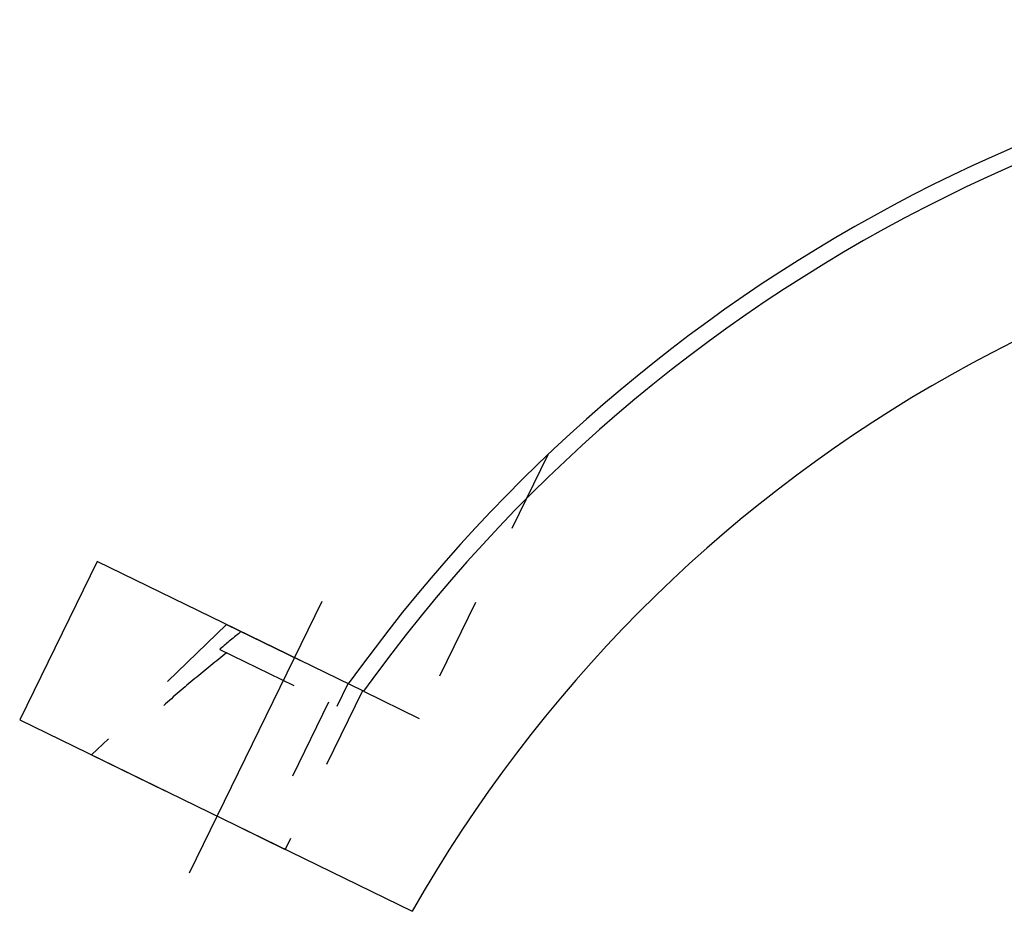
# Model space of a CAD drawing. Header units: millimetres. Extents: x 371 to 629, y 371 to 617.
# Tile 2 of 50: x 371 to 449, y 460 to 531. Entities that reach past the tile are written whole.
import ezdxf

# ---------------------------------------------------------------- set-up
doc = ezdxf.new("R2010")
doc.units = ezdxf.units.MM
doc.header["$LTSCALE"] = 65.185185
doc.linetypes.add('CENTER', pattern=[0.6, 0.375, -0.075, 0.075, -0.075])
doc.linetypes.add('HIDDEN', pattern=[0.2, 0.1, -0.1])
for name, color, linetype in [('FLAECHEN', 7, 'CONTINUOUS'), ('KOERPER', 7, 'CONTINUOUS'), ('KONST.EL_MIT_GEO', 7, 'CONTINUOUS')]:
    doc.layers.add(name, color=color, linetype=linetype)

msp = doc.modelspace()

# ---------------------------------------------------------------- linework, layer by layer
at = {"layer": 'FLAECHEN', "color": 8, "linetype": 'HIDDEN'}
for p, q in [((412.9, 496.238), (402.692, 475.309)), ((398.198, 477.5), (392.061, 464.917))]:
    msp.add_line(p, q, dxfattribs=at)
at = {"layer": 'FLAECHEN', "color": 7, "linetype": 'Continuous'}
for p, q in [((377.137, 487.773), (371, 475.189)), ((371, 475.189), (402.143, 460))]:
    msp.add_line(p, q, dxfattribs=at)
at = {"layer": 'FLAECHEN', "color": 2, "linetype": 'CENTER'}
msp.add_line((384.476, 463.053), (394.997, 484.625), dxfattribs=at)
at = {"layer": 'FLAECHEN', "color": 7, "linetype": 'Continuous'}
msp.add_arc((500, 404.5), 112.5, 29.55991, 150.44009, dxfattribs=at)
at = {"layer": 'KOERPER', "color": 8, "linetype": 'HIDDEN'}
for p, q in [((387.413, 482.761), (398.198, 477.5)), ((386.914, 480.827), (386.895, 480.788)), ((386.895, 480.788), (396.174, 476.262)), ((386.914, 480.827), (386.921, 480.775)), ((397.051, 478.06), (396.174, 476.262)), ((395.496, 476.593), (390.235, 465.808))]:
    msp.add_line(p, q, dxfattribs=at)
msp.add_arc((450.984, 405.761), 98.691, 129.23658, 130.48131, dxfattribs=at)
msp.add_open_spline([(387.433, 480.526), (386.575, 479.857), (384.89, 478.478), (382.416, 476.35), (379.972, 474.185), (378.358, 472.726), (377.553, 471.993)], degree=3, knots=[0, 0, 0, 0, 0.249992, 0.499993, 0.749996, 1, 1, 1, 1], dxfattribs=at)
at = {"layer": 'KONST.EL_MIT_GEO', "color": 7, "linetype": 'Continuous'}
msp.add_line((398.274, 477.464), (377.137, 487.773), dxfattribs=at)
at = {"layer": 'KONST.EL_MIT_GEO', "color": 8, "linetype": 'HIDDEN'}
for p, q in [((387.413, 482.761), (376.696, 472.411)), ((398.274, 477.464), (402.692, 475.309)), ((376.696, 472.411), (392.061, 464.917))]:
    msp.add_line(p, q, dxfattribs=at)
at = {"layer": 'KONST.EL_MIT_GEO', "color": 7, "linetype": 'Continuous'}
for radius, start, end in [(126.5, 93.40673, 144.45093), (125.188, 35.65012, 144.34988)]:
    msp.add_arc((500, 404.5), radius, start, end, dxfattribs=at)

doc.saveas('drawing.dxf')
